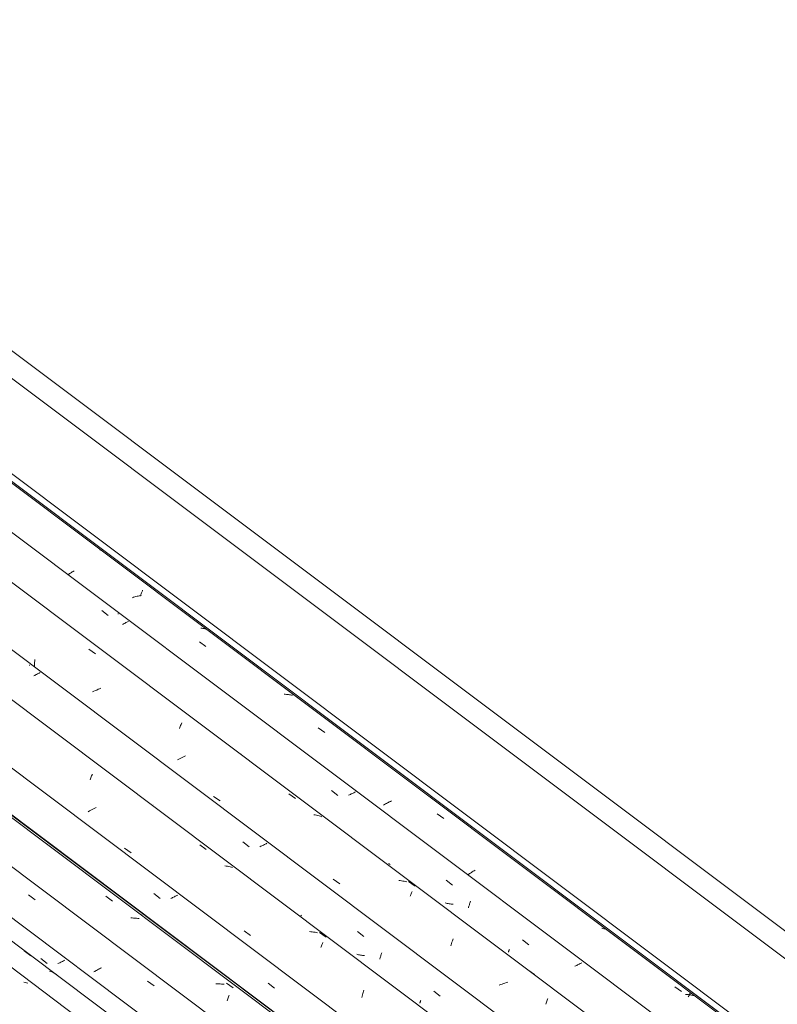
# Model space of a CAD drawing. Header units: metres. Extents: x -15.1 to 0.1, y 4 to 14.1.
# Tile 30 of 67: x -7.7 to -6.6, y 8.9 to 10.3. Entities that reach past the tile are written whole.
import ezdxf

# ---------------------------------------------------------------- set-up
doc = ezdxf.new("R2010")
doc.units = ezdxf.units.M
doc.layers.add('A-GLAZ-CWMG', color=7, linetype='Continuous', lineweight=5)
doc.layers.add('A-ROOF-OTLN', color=7, linetype='Continuous', lineweight=5)

# ---------------------------------------------------------------- blocks, each defined once
blk = doc.blocks.new('FP_34-ISO_01')
at = {"layer": 'A-GLAZ-CWMG'}
blk.add_line((-6.0523, 7.7305), (-9.1019, 10.0194), dxfattribs=at)
at = {"layer": 'A-GLAZ-CWMG', "color": 9, "true_color": 0xc0c0c0}
for p, q in [((-7.6572, 8.9286), (-7.6591, 8.9289)), ((-7.6553, 8.9282), (-7.6572, 8.9286)), ((-7.6534, 8.9277), (-7.6553, 8.9282))]:
    blk.add_line(p, q, dxfattribs=at)
blk = doc.blocks.new('FP_35-ISO_01')
at = {"layer": 'A-GLAZ-CWMG', "color": 9, "true_color": 0xc0c0c0}
for p, q in [((-7.6346, 8.9635), (-7.6254, 8.9563)), ((-7.6081, 8.9569), (-7.6094, 8.9563)), ((-7.6067, 8.9575), (-7.6081, 8.9569)), ((-7.6054, 8.9581), (-7.6067, 8.9575)), ((-7.6042, 8.9587), (-7.6054, 8.9581)), ((-7.6029, 8.9594), (-7.6042, 8.9587)), ((-7.6016, 8.96), (-7.6029, 8.9594)), ((-7.6004, 8.9606), (-7.6016, 8.96)), ((-7.5992, 8.9613), (-7.6004, 8.9606))]:
    blk.add_line(p, q, dxfattribs=at)
blk = doc.blocks.new('FP_36-ISO_01')
at = {"layer": 'A-GLAZ-CWMG'}
blk.add_line((-5.9397, 7.7936), (-8.9907, 10.0835), dxfattribs=at)
at = {"layer": 'A-GLAZ-CWMG', "color": 9, "true_color": 0xc0c0c0}
for p, q in [((-7.6524, 9.0566), (-7.6429, 9.0496)), ((-7.5558, 8.9447), (-7.5571, 8.9439)), ((-7.5544, 8.9455), (-7.5558, 8.9447)), ((-7.5529, 8.9463), (-7.5544, 8.9455)), ((-7.5515, 8.9471), (-7.5529, 8.9463)), ((-7.55, 8.9479), (-7.5515, 8.9471)), ((-7.5486, 8.9486), (-7.55, 8.9479)), ((-7.5471, 8.9493), (-7.5486, 8.9486)), ((-7.5456, 8.95), (-7.5471, 8.9493)), ((-7.4785, 8.9307), (-7.469, 8.9238))]:
    blk.add_line(p, q, dxfattribs=at)
blk = doc.blocks.new('Rectangular Mullion - Telha Fibrocimento - Ondulada-V21-ISO_01')
at = {"layer": 'A-GLAZ-CWMG'}
for p, q in [((-5.8796, 7.8238), (-8.934, 10.1163)), ((-5.8774, 7.8225), (-8.9337, 10.1164)), ((-5.9917, 7.7582), (-9.0467, 10.0512))]:
    blk.add_line(p, q, dxfattribs=at)
for name in ['FP_36-ISO_01', 'FP_34-ISO_01', 'FP_35-ISO_01']:
    blk.add_blockref(name, (0, 0), dxfattribs=at)
blk = doc.blocks.new('FP_47-ISO_01')
at = {"layer": 'A-GLAZ-CWMG'}
blk.add_line((-6.022, 7.7468), (-9.0724, 10.0363), dxfattribs=at)
at = {"layer": 'A-GLAZ-CWMG', "color": 9, "true_color": 0xc0c0c0}
for p, q in [((-7.6588, 8.9748), (-7.6492, 8.9677)), ((-7.62, 8.9446), (-7.6218, 8.9453)), ((-7.6182, 8.9439), (-7.62, 8.9446)), ((-7.6165, 8.943), (-7.6182, 8.9439)), ((-7.6148, 8.9422), (-7.6165, 8.943)), ((-7.6131, 8.9412), (-7.6148, 8.9422)), ((-7.6115, 8.9402), (-7.6131, 8.9412))]:
    blk.add_line(p, q, dxfattribs=at)
blk = doc.blocks.new('FP_49-ISO_01')
at = {"layer": 'A-GLAZ-CWMG'}
blk.add_line((-5.888, 7.8265), (-9.0205, 10.1776), dxfattribs=at)
at = {"layer": 'A-GLAZ-CWMG', "color": 9, "true_color": 0xc0c0c0}
for p, q in [((-7.5393, 9.0545), (-7.5296, 9.0475)), ((-7.4871, 9.0272), (-7.4872, 9.0273)), ((-7.4871, 9.027), (-7.4871, 9.0272)), ((-7.4871, 9.0268), (-7.4871, 9.027)), ((-7.5009, 9.0229), (-7.5029, 9.023)), ((-7.4988, 9.0228), (-7.5009, 9.0229)), ((-7.4968, 9.0227), (-7.4988, 9.0228)), ((-7.4948, 9.0225), (-7.4968, 9.0227)), ((-7.4928, 9.0222), (-7.4948, 9.0225)), ((-7.4908, 9.0219), (-7.4928, 9.0222)), ((-7.3767, 8.9265), (-7.3788, 8.9264)), ((-7.3746, 8.9265), (-7.3767, 8.9265)), ((-7.3725, 8.9264), (-7.3746, 8.9265)), ((-7.3705, 8.9263), (-7.3725, 8.9264)), ((-7.3684, 8.9262), (-7.3705, 8.9263)), ((-7.3664, 8.926), (-7.3684, 8.9262)), ((-7.3632, 8.9277), (-7.3536, 8.9207)), ((-7.3597, 8.9088), (-7.3592, 8.9101)), ((-7.3623, 8.9017), (-7.3618, 8.9032)), ((-7.3618, 8.9032), (-7.3613, 8.9047)), ((-7.3613, 8.9047), (-7.3608, 8.9061)), ((-7.3608, 8.9061), (-7.3602, 8.9075)), ((-7.3602, 8.9075), (-7.3597, 8.9088))]:
    blk.add_line(p, q, dxfattribs=at)
blk = doc.blocks.new('FP_50-ISO_01')
at = {"layer": 'A-GLAZ-CWMG', "color": 9, "true_color": 0xc0c0c0}
for p, q in [((-7.4695, 9.0586), (-7.4603, 9.0514)), ((-7.4392, 9.0539), (-7.4405, 9.0532)), ((-7.4379, 9.0545), (-7.4392, 9.0539)), ((-7.4367, 9.0551), (-7.4379, 9.0545)), ((-7.4355, 9.0558), (-7.4367, 9.0551)), ((-7.4343, 9.0564), (-7.4355, 9.0558)), ((-7.4431, 9.052), (-7.4444, 9.0514)), ((-7.4418, 9.0526), (-7.4431, 9.052)), ((-7.4405, 9.0532), (-7.4418, 9.0526)), ((-7.302, 8.9275), (-7.2928, 8.9203))]:
    blk.add_line(p, q, dxfattribs=at)
blk = doc.blocks.new('FP_51-ISO_01')
at = {"layer": 'A-GLAZ-CWMG'}
blk.add_line((-5.7575, 7.9009), (-8.8072, 10.1898), dxfattribs=at)
at = {"layer": 'A-GLAZ-CWMG', "color": 9, "true_color": 0xc0c0c0}
for p, q in [((-7.5618, 9.2262), (-7.5612, 9.2277)), ((-7.5612, 9.2277), (-7.5607, 9.2291)), ((-7.5607, 9.2291), (-7.5602, 9.2305)), ((-7.5602, 9.2305), (-7.5597, 9.2319)), ((-7.5597, 9.2319), (-7.5591, 9.2331)), ((-7.5623, 9.2247), (-7.5618, 9.2262)), ((-7.5554, 9.1834), (-7.5574, 9.1824)), ((-7.5534, 9.1844), (-7.5554, 9.1834)), ((-7.5632, 9.1793), (-7.5651, 9.1782)), ((-7.5613, 9.1804), (-7.5632, 9.1793)), ((-7.5593, 9.1814), (-7.5613, 9.1804)), ((-7.5574, 9.1824), (-7.5593, 9.1814)), ((-7.4022, 9.1298), (-7.3926, 9.1228)), ((-7.5122, 9.1249), (-7.5026, 9.1183)), ((-7.3637, 9.0987), (-7.3657, 9.0991)), ((-7.3618, 9.0984), (-7.3637, 9.0987)), ((-7.3598, 9.098), (-7.3618, 9.0984)), ((-7.3579, 9.0975), (-7.3598, 9.098)), ((-7.356, 9.0969), (-7.3579, 9.0975)), ((-7.3542, 9.0964), (-7.356, 9.0969)), ((-7.3375, 9.004), (-7.3279, 8.9974)), ((-7.2397, 9.0027), (-7.2417, 9.0029)), ((-7.2377, 9.0025), (-7.2397, 9.0027)), ((-7.2357, 9.0022), (-7.2377, 9.0025)), ((-7.2337, 9.0019), (-7.2357, 9.0022)), ((-7.2318, 9.0015), (-7.2337, 9.0019)), ((-7.2299, 9.001), (-7.2318, 9.0015)), ((-7.2271, 9.0018), (-7.2175, 8.9948)), ((-7.2246, 8.9809), (-7.2241, 8.9821)), ((-7.2241, 8.9821), (-7.2236, 8.9834)), ((-7.2236, 8.9834), (-7.2231, 8.9846)), ((-7.2231, 8.9846), (-7.2226, 8.9857)), ((-7.2226, 8.9857), (-7.2222, 8.9868)), ((-7.2251, 8.9795), (-7.2246, 8.9809)), ((-7.1648, 8.9086), (-7.1643, 8.9105)), ((-7.1643, 8.9105), (-7.1638, 8.9123)), ((-7.1638, 8.9123), (-7.1633, 8.9141)), ((-7.1633, 8.9141), (-7.1628, 8.9158)), ((-7.1628, 8.9158), (-7.1622, 8.9175)), ((-7.1653, 8.9067), (-7.1648, 8.9086))]:
    blk.add_line(p, q, dxfattribs=at)
blk = doc.blocks.new('FP_52-ISO_01')
at = {"layer": 'A-GLAZ-CWMG', "color": 9, "true_color": 0xc0c0c0}
for p, q in [((-7.6509, 9.3919), (-7.6509, 9.3931)), ((-7.6434, 9.3775), (-7.6448, 9.3769)), ((-7.6421, 9.3782), (-7.6434, 9.3775)), ((-7.6407, 9.3789), (-7.6421, 9.3782)), ((-7.6394, 9.3796), (-7.6407, 9.3789)), ((-7.6381, 9.3802), (-7.6394, 9.3796)), ((-7.6368, 9.3809), (-7.6381, 9.3802)), ((-7.6356, 9.3816), (-7.6368, 9.3809)), ((-7.4705, 9.189), (-7.4705, 9.1891)), ((-7.3393, 9.1342), (-7.33, 9.127)), ((-7.3128, 9.1276), (-7.3142, 9.127)), ((-7.3115, 9.1283), (-7.3128, 9.1276)), ((-7.3102, 9.1289), (-7.3115, 9.1283)), ((-7.309, 9.1295), (-7.3102, 9.1289)), ((-7.3077, 9.1301), (-7.309, 9.1295)), ((-7.3065, 9.1308), (-7.3077, 9.1301)), ((-7.3053, 9.1314), (-7.3065, 9.1308)), ((-7.3041, 9.1321), (-7.3053, 9.1314)), ((-7.2534, 9.0262), (-7.2546, 9.027)), ((-7.1717, 9.0031), (-7.1625, 8.9959)), ((-7.1715, 8.9695), (-7.1728, 8.9698)), ((-7.1701, 8.9691), (-7.1715, 8.9695)), ((-7.1686, 8.9688), (-7.1701, 8.9691)), ((-7.1672, 8.9686), (-7.1686, 8.9688)), ((-7.1658, 8.9683), (-7.1672, 8.9686)), ((-7.1643, 8.9681), (-7.1658, 8.9683)), ((-7.1629, 8.968), (-7.1643, 8.9681)), ((-7.1614, 8.9678), (-7.1629, 8.968)), ((-7.1377, 8.9671), (-7.1373, 8.9683)), ((-7.1373, 8.9683), (-7.1369, 8.9696)), ((-7.1369, 8.9696), (-7.1366, 8.9708)), ((-7.1366, 8.9708), (-7.1362, 8.9721)), ((-7.1392, 8.9626), (-7.1388, 8.9637)), ((-7.1388, 8.9637), (-7.1384, 8.9648)), ((-7.1384, 8.9648), (-7.1381, 8.966)), ((-7.1381, 8.966), (-7.1377, 8.9671)), ((-7.06, 8.9158), (-7.0508, 8.9086)), ((-7.0807, 8.8982), (-7.0805, 8.8986)), ((-7.0805, 8.8986), (-7.0804, 8.899)), ((-7.0804, 8.899), (-7.0802, 8.8994)), ((-7.0802, 8.8994), (-7.08, 8.8999)), ((-7.08, 8.8999), (-7.0798, 8.9004)), ((-7.0798, 8.9004), (-7.0795, 8.9009)), ((-7.0795, 8.9009), (-7.0793, 8.9015)), ((-7.0793, 8.9015), (-7.079, 8.9021))]:
    blk.add_line(p, q, dxfattribs=at)
blk = doc.blocks.new('FP_53-ISO_01')
at = {"layer": 'A-GLAZ-CWMG'}
blk.add_line((-5.628, 7.9755), (-8.6776, 10.2644), dxfattribs=at)
at = {"layer": 'A-GLAZ-CWMG', "color": 9, "true_color": 0xc0c0c0}
for p, q in [((-7.5644, 9.4158), (-7.5548, 9.4089)), ((-7.6435, 9.3986), (-7.6433, 9.4009)), ((-7.6438, 9.3895), (-7.6437, 9.3918)), ((-7.6437, 9.3941), (-7.6436, 9.3964)), ((-7.6437, 9.3918), (-7.6437, 9.3941)), ((-7.6436, 9.3964), (-7.6435, 9.3986)), ((-7.6428, 9.3895), (-7.6433, 9.3892)), ((-7.5528, 9.3561), (-7.5548, 9.3552)), ((-7.5508, 9.3571), (-7.5528, 9.3561)), ((-7.5488, 9.358), (-7.5508, 9.3571)), ((-7.5467, 9.3589), (-7.5488, 9.358)), ((-7.5568, 9.3542), (-7.5588, 9.3532)), ((-7.5548, 9.3552), (-7.5568, 9.3542)), ((-7.4317, 9.2999), (-7.4312, 9.3014)), ((-7.4312, 9.3014), (-7.4306, 9.3029)), ((-7.4306, 9.3029), (-7.4301, 9.3043)), ((-7.4301, 9.3043), (-7.4296, 9.3056)), ((-7.4296, 9.3056), (-7.4291, 9.3069)), ((-7.4291, 9.3069), (-7.4286, 9.3082)), ((-7.4308, 9.256), (-7.4328, 9.2549)), ((-7.4289, 9.257), (-7.4308, 9.256)), ((-7.4269, 9.258), (-7.4289, 9.257)), ((-7.4249, 9.259), (-7.4269, 9.258)), ((-7.4229, 9.2599), (-7.4249, 9.259)), ((-7.4328, 9.2549), (-7.4347, 9.2539)), ((-7.3819, 9.2005), (-7.3724, 9.1939)), ((-7.2719, 9.2044), (-7.2622, 9.1974)), ((-7.2334, 9.1734), (-7.2353, 9.1738)), ((-7.2314, 9.173), (-7.2334, 9.1734)), ((-7.2295, 9.1726), (-7.2314, 9.173)), ((-7.2276, 9.172), (-7.2295, 9.1726)), ((-7.2258, 9.1715), (-7.2276, 9.172)), ((-7.2239, 9.1708), (-7.2258, 9.1715)), ((-7.2073, 9.0794), (-7.1976, 9.0728)), ((-7.1094, 9.0775), (-7.1114, 9.0777)), ((-7.1074, 9.0772), (-7.1094, 9.0775)), ((-7.1054, 9.0769), (-7.1074, 9.0772)), ((-7.1035, 9.0765), (-7.1054, 9.0769)), ((-7.1015, 9.0761), (-7.1035, 9.0765)), ((-7.0996, 9.0756), (-7.1015, 9.0761)), ((-7.0969, 9.0763), (-7.0873, 9.0692)), ((-7.0948, 9.0545), (-7.0943, 9.0558)), ((-7.0943, 9.0558), (-7.0938, 9.057)), ((-7.0938, 9.057), (-7.0933, 9.0583)), ((-7.0933, 9.0583), (-7.0928, 9.0594)), ((-7.0928, 9.0594), (-7.0923, 9.0605)), ((-7.0923, 9.0605), (-7.0919, 9.0616)), ((-7.0351, 8.9819), (-7.0346, 8.9838)), ((-7.0346, 8.9838), (-7.0341, 8.9856)), ((-7.0341, 8.9856), (-7.0336, 8.9874)), ((-7.0336, 8.9874), (-7.033, 8.9892)), ((-7.033, 8.9892), (-7.0325, 8.9909)), ((-7.0325, 8.9909), (-7.032, 8.9926)), ((-6.9225, 8.9472), (-6.9129, 8.9401)), ((-6.9625, 8.9254), (-6.9646, 8.9245)), ((-6.9604, 8.9261), (-6.9625, 8.9254)), ((-6.9582, 8.9269), (-6.9604, 8.9261)), ((-6.9561, 8.9276), (-6.9582, 8.9269)), ((-6.954, 8.9283), (-6.9561, 8.9276)), ((-6.9518, 8.9289), (-6.954, 8.9283)), ((-6.8965, 8.8968), (-6.896, 8.8983)), ((-6.896, 8.8983), (-6.8954, 8.8998)), ((-6.8954, 8.8998), (-6.8949, 8.9012)), ((-6.8949, 8.9012), (-6.8944, 8.9026)), ((-6.8944, 8.9026), (-6.8938, 8.904)), ((-6.8938, 8.904), (-6.8933, 8.9053))]:
    blk.add_line(p, q, dxfattribs=at)
blk = doc.blocks.new('FP_54-ISO_01')
at = {"layer": 'A-GLAZ-CWMG', "color": 9, "true_color": 0xc0c0c0}
for p, q in [((-7.5453, 9.4721), (-7.5361, 9.4649)), ((-7.5214, 9.4671), (-7.5214, 9.4678)), ((-7.514, 9.4526), (-7.5153, 9.452)), ((-7.5126, 9.4533), (-7.514, 9.4526)), ((-7.5113, 9.4539), (-7.5126, 9.4533)), ((-7.5101, 9.4546), (-7.5113, 9.4539)), ((-7.5088, 9.4552), (-7.5101, 9.4546)), ((-7.5076, 9.4559), (-7.5088, 9.4552)), ((-7.5064, 9.4565), (-7.5076, 9.4559)), ((-7.341, 9.2638), (-7.341, 9.2639)), ((-7.2097, 9.2094), (-7.2005, 9.2021)), ((-7.1833, 9.2028), (-7.1846, 9.2022)), ((-7.182, 9.2034), (-7.1833, 9.2028)), ((-7.1807, 9.2041), (-7.182, 9.2034)), ((-7.1794, 9.2047), (-7.1807, 9.2041)), ((-7.1782, 9.2053), (-7.1794, 9.2047)), ((-7.1769, 9.206), (-7.1782, 9.2053)), ((-7.1757, 9.2066), (-7.1769, 9.206)), ((-7.1746, 9.2072), (-7.1757, 9.2066)), ((-7.1251, 9.1018), (-7.1262, 9.1026)), ((-7.124, 9.101), (-7.1251, 9.1018)), ((-7.0421, 9.0782), (-7.0329, 9.071)), ((-7.0419, 9.0444), (-7.0433, 9.0448)), ((-7.0405, 9.0441), (-7.0419, 9.0444)), ((-7.0391, 9.0438), (-7.0405, 9.0441)), ((-7.0376, 9.0435), (-7.0391, 9.0438)), ((-7.0362, 9.0433), (-7.0376, 9.0435)), ((-7.0347, 9.0431), (-7.0362, 9.0433)), ((-7.0333, 9.043), (-7.0347, 9.0431)), ((-7.0318, 9.0428), (-7.0333, 9.043)), ((-7.0092, 9.0388), (-7.0088, 9.0399)), ((-7.0088, 9.0399), (-7.0085, 9.0411)), ((-7.0085, 9.0411), (-7.0081, 9.0423)), ((-7.0081, 9.0423), (-7.0077, 9.0435)), ((-7.0077, 9.0435), (-7.0073, 9.0447)), ((-7.0073, 9.0447), (-7.007, 9.046)), ((-7.007, 9.046), (-7.0066, 9.0473)), ((-7.0096, 9.0377), (-7.0092, 9.0388)), ((-6.9304, 8.9909), (-6.9212, 8.9837)), ((-6.9511, 8.9731), (-6.951, 8.9735)), ((-6.951, 8.9735), (-6.9508, 8.9739)), ((-6.9508, 8.9739), (-6.9506, 8.9743)), ((-6.9506, 8.9743), (-6.9504, 8.9748)), ((-6.9504, 8.9748), (-6.9502, 8.9753)), ((-6.9502, 8.9753), (-6.9499, 8.9759)), ((-6.9499, 8.9759), (-6.9497, 8.9764)), ((-6.9497, 8.9764), (-6.9494, 8.977)), ((-6.8526, 8.953), (-6.8539, 8.9524)), ((-6.8512, 8.9536), (-6.8526, 8.953)), ((-6.8499, 8.9542), (-6.8512, 8.9536)), ((-6.8487, 8.9549), (-6.8499, 8.9542)), ((-6.8474, 8.9555), (-6.8487, 8.9549)), ((-6.8461, 8.9561), (-6.8474, 8.9555)), ((-6.8449, 8.9568), (-6.8461, 8.9561)), ((-6.8437, 8.9574), (-6.8449, 8.9568))]:
    blk.add_line(p, q, dxfattribs=at)
blk = doc.blocks.new('FP_55-ISO_01')
at = {"layer": 'A-GLAZ-CWMG'}
blk.add_line((-5.5154, 8.0386), (-8.5664, 10.3285), dxfattribs=at)
at = {"layer": 'A-GLAZ-CWMG', "color": 9, "true_color": 0xc0c0c0}
for p, q in [((-7.5482, 9.5603), (-7.548, 9.5608)), ((-7.548, 9.5608), (-7.5478, 9.5613)), ((-7.5886, 9.5287), (-7.5899, 9.5279)), ((-7.5873, 9.5295), (-7.5886, 9.5287)), ((-7.5859, 9.5303), (-7.5873, 9.5295)), ((-7.5936, 9.5255), (-7.5948, 9.5246)), ((-7.5924, 9.5263), (-7.5936, 9.5255)), ((-7.5911, 9.5271), (-7.5924, 9.5263)), ((-7.5899, 9.5279), (-7.5911, 9.5271)), ((-7.4869, 9.4991), (-7.4865, 9.5002)), ((-7.4865, 9.5002), (-7.4861, 9.5012)), ((-7.4861, 9.5012), (-7.4857, 9.5022)), ((-7.4988, 9.4917), (-7.5004, 9.4911)), ((-7.4972, 9.4922), (-7.4988, 9.4917)), ((-7.4955, 9.4927), (-7.4972, 9.4922)), ((-7.4939, 9.4931), (-7.4955, 9.4927)), ((-7.4923, 9.4935), (-7.4939, 9.4931)), ((-7.4907, 9.4939), (-7.4923, 9.4935)), ((-7.4891, 9.4943), (-7.4907, 9.4939)), ((-7.4891, 9.4934), (-7.4887, 9.4946)), ((-7.4874, 9.4946), (-7.4891, 9.4943)), ((-7.4887, 9.4946), (-7.4882, 9.4958)), ((-7.4882, 9.4958), (-7.4878, 9.4969)), ((-7.4878, 9.4969), (-7.4874, 9.498)), ((-7.4874, 9.498), (-7.4869, 9.4991)), ((-7.3993, 9.4465), (-7.4008, 9.4467)), ((-7.3978, 9.4462), (-7.3993, 9.4465)), ((-7.3963, 9.4459), (-7.3978, 9.4462)), ((-7.3949, 9.4456), (-7.3963, 9.4459)), ((-7.3934, 9.4452), (-7.3949, 9.4456)), ((-7.3923, 9.4448), (-7.3934, 9.4452)), ((-7.4027, 9.4265), (-7.3932, 9.4196)), ((-7.2772, 9.3498), (-7.2788, 9.3498)), ((-7.2756, 9.3497), (-7.2772, 9.3498)), ((-7.2741, 9.3496), (-7.2756, 9.3497)), ((-7.2726, 9.3495), (-7.2741, 9.3496)), ((-7.271, 9.3493), (-7.2726, 9.3495)), ((-7.2695, 9.349), (-7.271, 9.3493)), ((-7.2681, 9.3488), (-7.2695, 9.349)), ((-7.2666, 9.3485), (-7.2681, 9.3488)), ((-7.2289, 9.301), (-7.2194, 9.2941)), ((-7.1322, 9.1887), (-7.1335, 9.1878)), ((-7.1308, 9.1895), (-7.1322, 9.1887)), ((-7.1294, 9.1902), (-7.1308, 9.1895)), ((-7.128, 9.191), (-7.1294, 9.1902)), ((-7.1265, 9.1918), (-7.128, 9.191)), ((-7.1251, 9.1926), (-7.1265, 9.1918)), ((-7.1236, 9.1933), (-7.1251, 9.1926)), ((-7.1221, 9.194), (-7.1236, 9.1933)), ((-7.0552, 9.1751), (-7.0456, 9.1682)), ((-7.009, 9.087), (-7.0102, 9.0861)), ((-7.0077, 9.0878), (-7.009, 9.087)), ((-7.0064, 9.0886), (-7.0077, 9.0878)), ((-7.0051, 9.0895), (-7.0064, 9.0886)), ((-7.0038, 9.0903), (-7.0051, 9.0895)), ((-7.0024, 9.0911), (-7.0038, 9.0903)), ((-7.001, 9.0919), (-7.0024, 9.0911)), ((-6.9996, 9.0927), (-7.001, 9.0919)), ((-6.8843, 9.0629), (-6.8841, 9.0634)), ((-6.8129, 9.0075), (-6.8144, 9.0078)), ((-6.8114, 9.0072), (-6.8129, 9.0075)), ((-6.81, 9.0068), (-6.8114, 9.0072)), ((-6.8086, 9.0064), (-6.81, 9.0068)), ((-6.8079, 9.0062), (-6.8086, 9.0064)), ((-6.7078, 8.9224), (-6.6982, 8.9154)), ((-6.6907, 8.911), (-6.6923, 8.9111)), ((-6.6892, 8.9109), (-6.6907, 8.911)), ((-6.6877, 8.9108), (-6.6892, 8.9109)), ((-6.6861, 8.9106), (-6.6877, 8.9108)), ((-6.687, 8.9097), (-6.6867, 8.9104)), ((-6.6867, 8.9104), (-6.6864, 8.9111)), ((-6.6864, 8.9111), (-6.6861, 8.9117)), ((-6.6861, 8.9117), (-6.6858, 8.9123)), ((-6.6846, 8.9103), (-6.6861, 8.9106)), ((-6.6858, 8.9123), (-6.6855, 8.9128)), ((-6.6832, 8.91), (-6.6846, 8.9103)), ((-6.6817, 8.9097), (-6.6832, 8.91)), ((-6.6881, 8.9074), (-6.6877, 8.9082)), ((-6.6877, 8.9082), (-6.6873, 8.909)), ((-6.6873, 8.909), (-6.687, 8.9097)), ((-6.6803, 8.9094), (-6.6817, 8.9097))]:
    blk.add_line(p, q, dxfattribs=at)
blk = doc.blocks.new('Rectangular Mullion - Telha Fibrocimento - Ondulada-V41-ISO_01')
at = {"layer": 'A-GLAZ-CWMG'}
for p, q in [((-5.5674, 8.0032), (-8.6224, 10.2961)), ((-5.6968, 7.9284), (-8.7519, 10.2214)), ((-5.8268, 7.8531), (-8.882, 10.1462))]:
    blk.add_line(p, q, dxfattribs=at)
for name in ['FP_55-ISO_01', 'FP_53-ISO_01', 'FP_54-ISO_01', 'FP_49-ISO_01', 'FP_51-ISO_01', 'FP_52-ISO_01', 'FP_50-ISO_01', 'FP_47-ISO_01']:
    blk.add_blockref(name, (0, 0), dxfattribs=at)

msp = doc.modelspace()

# ---------------------------------------------------------------- linework, layer by layer
at = {"layer": 'A-ROOF-OTLN'}
for p, q in [((-8.5513, 10.5083), (-5.6682, 8.3443)), ((-8.4528, 10.394), (-5.6682, 8.304)), ((-8.5683, 10.3274), (-5.7788, 8.2338)), ((-8.5581, 10.3333), (-5.7734, 8.2432))]:
    msp.add_line(p, q, dxfattribs=at)

# ---------------------------------------------------------------- block references
at = {"layer": 'A-GLAZ-CWMG'}
for name in ['Rectangular Mullion - Telha Fibrocimento - Ondulada-V41-ISO_01', 'Rectangular Mullion - Telha Fibrocimento - Ondulada-V21-ISO_01']:
    msp.add_blockref(name, (0, 0), dxfattribs=at)

doc.saveas('drawing.dxf')
